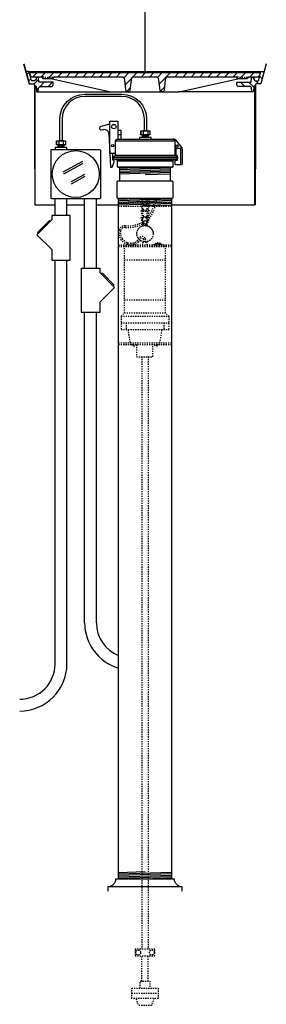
# Model space of a CAD drawing. Extents: x -169 to 7270, y -140 to 2984.
# Tile 19 of 256: x -21 to 0, y 798 to 881. Entities that reach past the tile are written whole.
import ezdxf

# ---------------------------------------------------------------- set-up
doc = ezdxf.new("R2010")
doc.units = 0
doc.header["$MEASUREMENT"] = 0
doc.linetypes.add('HIDDEN5', pattern=[0.05, 0.025, -0.025])
doc.layers.get('0').update_dxf_attribs({"color": 255, "linetype": 'CONTINUOUS'})
doc.layers.get('DEFPOINTS').update_dxf_attribs({"linetype": 'CONTINUOUS'})
for name, color, linetype in [('CONDUIT', 2, 'CONTINUOUS'), ('FACE-SEAL-ADAPTOR', 3, 'CONTINUOUS'), ('GALV-4-PIPE', 4, 'CONTINUOUS'), ('J-BOX', 2, 'CONTINUOUS'), ('PROBE', 2, 'CONTINUOUS'), ('TANK-BUNG-OPENING-4', 3, 'CONTINUOUS'), ('TANK-MANHOLE-18', 2, 'CONTINUOUS'), ('TANK-MANHOLE-COVER-18', 2, 'CONTINUOUS'), ('TANK-MANHOLE-COVER-HATCH-18', 7, 'CONTINUOUS'), ('TANK-MANHOLE-HATCH-18', 7, 'CONTINUOUS'), ('TLM-CAP', 3, 'CONTINUOUS')]:
    doc.layers.add(name, color=color, linetype=linetype)
pattern_1 = [(45, (-1576.58697, -108.37444), (-0.35355339, 0.35355339), [])]

msp = doc.modelspace()

# ---------------------------------------------------------------- hatches: boundary and pattern name
at = {"layer": 'TANK-MANHOLE-COVER-HATCH-18', "linetype": 'Continuous'}
h = msp.add_hatch(dxfattribs=at)
h.set_pattern_fill('LINE', color=256, scale=4, angle=45, style=0)
h.set_pattern_definition(pattern_1)
h.paths.add_polyline_path([(-20.23079, 876.54735), (-20.22524, 876.48354), (-20.13332, 876.23169, 0.31505809), (-20.04525, 876.17008), (-19.29316, 876.17008, -0.20068244), (-19.22642, 876.14217), (-19.12687, 876.04126, 0.20068244), (-19.06013, 876.01334), (-18.72033, 876.01334), (-18.38053, 876.01334, 0.20067998), (-18.31379, 876.04126), (-18.21424, 876.14217, -0.20067998), (-18.1475, 876.17008), (-12.42882, 876.17008, -0.38336671), (-12.18024, 875.94664), (-12.08475, 875.05309, 0.38336671), (-11.92939, 874.91344), (-11.90256, 874.91344, 0.38336671), (-11.7472, 875.05309), (-11.65175, 875.94629, -0.38376912), (-11.40278, 876.17008), (-9.54002, 876.17008, -0.38581775), (-9.28946, 875.94451), (-9.19565, 875.05334, 0.38381878), (-9.04026, 874.91344), (-9.012, 874.91344, 0.38381878), (-8.8566, 875.05334), (-8.76261, 875.94625, -0.38381878), (-8.51399, 876.17008), (-2.79391, 876.17008, -0.20067998), (-2.72717, 876.14217), (-2.62762, 876.04126, 0.20067998), (-2.56088, 876.01334), (-2.22108, 876.01334), (-1.88128, 876.01334, 0.20068244), (-1.81454, 876.04126), (-1.71499, 876.14217, -0.20068244), (-1.64825, 876.17008), (-0.89754, 876.17008, 0.31505687), (-0.80948, 876.23169), (-0.71756, 876.48354), (-0.71201, 876.54735), (-10.47071, 876.54735)])
at = {"layer": 'TANK-MANHOLE-HATCH-18', "linetype": 'Continuous'}
h = msp.add_hatch(dxfattribs=at)
h.set_pattern_fill('LINE', color=256, scale=4, angle=45, style=0)
h.set_pattern_definition(pattern_1)
h.paths.add_polyline_path([(-19.69956, 875.3586), (-19.66489, 874.97039, 0.45806569), (-19.588, 874.91518, 0.46914088), (-19.51095, 874.97266), (-19.49701, 875.23747, -0.39889443), (-19.37219, 875.3559), (-18.4443, 875.3559, 0.39805028), (-18.25709, 875.533), (-18.24597, 875.73317), (-19.47209, 875.73317), (-19.49153, 876.11079, 0.39923087), (-19.55395, 876.17008), (-19.63297, 876.17008, 0.39953151), (-19.69539, 876.11073), (-19.70154, 875.98877, -0.39953151), (-19.84198, 875.85523), (-20.02025, 875.85523, -0.34858266), (-20.11155, 875.92768), (-20.26113, 876.56897, 0.34699278), (-20.35151, 876.64028), (-20.53459, 876.64028), (-20.31676, 875.70094, 0.34818324), (-20.19499, 875.60417), (-19.91455, 875.60417, -0.40020821), (-19.82021, 875.51493), (-19.81469, 875.41554), (-19.76181, 875.41554, -0.38836603)])
h = msp.add_hatch(dxfattribs=at)
h.set_pattern_fill('LINE', color=256, scale=4, angle=135, style=0)
h.set_pattern_definition([(135, (-1576.58697, -108.37444), (-0.35355339, -0.35355339), [])])
h.paths.add_polyline_path([(-1.24126, 875.98877), (-1.24741, 876.11073, 0.39953151), (-1.30983, 876.17008), (-1.38885, 876.17008, 0.39923087), (-1.45127, 876.11079), (-1.47071, 875.73317), (-2.69683, 875.73317), (-2.68571, 875.533, 0.39805028), (-2.4985, 875.3559), (-1.57061, 875.3559, -0.39889443), (-1.44579, 875.23747), (-1.43185, 874.97266, 0.46914088), (-1.3548, 874.91518, 0.45806569), (-1.2779, 874.97039), (-1.24324, 875.3586, -0.38836603), (-1.18099, 875.41554), (-1.12811, 875.41554), (-1.12259, 875.51493, -0.40020821), (-1.02825, 875.60417), (-0.74781, 875.60417, 0.34818324), (-0.62604, 875.70094), (-0.40821, 876.64028), (-0.59129, 876.64028, 0.34699278), (-0.68167, 876.56897), (-0.83125, 875.92768, -0.34858266), (-0.92255, 875.85523), (-1.10081, 875.85523, -0.39953151)])

# ---------------------------------------------------------------- linework, layer by layer
msp.add_line((-10.4714, 876.64028), (-10.4714, 964.04846))
at = {"layer": 'CONDUIT'}
for p, q in [((-18.08774, 864.42368), (-18.08774, 865.85059)), ((-17.08774, 864.42368), (-17.08774, 865.85059)), ((-15.58737, 859.96923), (-15.58737, 865.85059)), ((-14.58737, 859.96923), (-14.58737, 865.85059)), ((-18.08774, 826.41176), (-18.08774, 860.65512)), ((-17.08774, 826.41176), (-17.08774, 860.65512)), ((-15.58737, 829.89212), (-15.58737, 856.20067)), ((-14.58737, 829.89212), (-14.58737, 856.20067))]:
    msp.add_line(p, q, dxfattribs=at)
for points in [[(-18.36554, 864.04894), (-19.62266, 862.79182), (-18.36554, 861.53471), (-18.36554, 860.64579), (-16.80994, 860.64579), (-16.80994, 864.42368), (-18.36554, 864.42368)], [(-14.30956, 859.59449), (-13.05245, 858.33737), (-14.30956, 857.08025), (-14.30956, 856.19134), (-15.86517, 856.19134), (-15.86517, 859.96923), (-14.30956, 859.96923)]]:
    msp.add_lwpolyline(points, close=True, dxfattribs=at)
for points in [[(-18.48339, 863.93109), (-18.56196, 864.00966), (-19.58337, 862.98825), (-19.5048, 862.90968)], [(-14.19171, 859.47663), (-14.11314, 859.5552), (-13.09173, 858.53379), (-13.1703, 858.45522)]]:
    msp.add_lwpolyline(points, dxfattribs=at)
for centre, radius, start, end in [((-11.58737, 829.89212), 4, 180, 253.5303099), ((-11.58737, 829.89212), 3, 180, 247.7894801), ((-21.08774, 826.41176), 4, 270, 0), ((-21.08774, 826.41176), 3, 270, 0)]:
    msp.add_arc(centre, radius, start, end, dxfattribs=at)
at = {"layer": 'DEFPOINTS'}
for points in [[(-20.7533, 877.29736), (-20.29421, 875.58224), (-19.90832, 875.58224), (-19.86348, 875.55546), (-19.83698, 875.50555), (-19.83698, 868.3765)], [(-20.74706, 877.29736), (-20.28796, 875.58224), (-19.90207, 875.58224), (-19.85724, 875.55546), (-19.83074, 875.50555), (-19.83074, 868.3765)], [(-20.74706, 877.29736), (-20.28796, 875.58224), (-19.90207, 875.58224), (-19.85724, 875.55546), (-19.83074, 875.50555), (-19.83074, 868.3765)], [(-20.74706, 877.29736), (-20.28796, 875.58224), (-19.90207, 875.58224), (-19.85724, 875.55546), (-19.83074, 875.50555), (-19.83074, 868.3765)], [(-20.74706, 877.29736), (-20.28796, 875.58224), (-19.90207, 875.58224), (-19.85724, 875.55546), (-19.83074, 875.50555), (-19.83074, 868.3765)], [(-0.20074, 877.29736), (-0.65983, 875.58224), (-1.04572, 875.58224), (-1.09056, 875.55546), (-1.11706, 875.50555), (-1.11706, 868.3765)], [(-0.19449, 877.29736), (-0.65359, 875.58224), (-1.03948, 875.58224), (-1.08431, 875.55546), (-1.11082, 875.50555), (-1.11082, 868.3765)], [(-0.19449, 877.29736), (-0.65359, 875.58224), (-1.03948, 875.58224), (-1.08431, 875.55546), (-1.11082, 875.50555), (-1.11082, 868.3765)], [(-0.19449, 877.29736), (-0.65359, 875.58224), (-1.03948, 875.58224), (-1.08431, 875.55546), (-1.11082, 875.50555), (-1.11082, 868.3765)], [(-0.19449, 877.29736), (-0.65359, 875.58224), (-1.03948, 875.58224), (-1.08431, 875.55546), (-1.11082, 875.50555), (-1.11082, 868.3765)]]:
    msp.add_lwpolyline(points, dxfattribs=at)
at = {"layer": 'FACE-SEAL-ADAPTOR', "color": 7}
for p, q in [((-10.4714, 868.49448), (-12.5964, 868.42291)), ((-8.3464, 868.44099), (-12.5964, 868.29784)), ((-8.3464, 868.31592), (-12.5964, 868.17276)), ((-8.3464, 868.19085), (-12.5964, 868.04769)), ((-8.3464, 868.06578), (-12.5964, 867.92262)), ((-8.3464, 867.94071), (-10.4714, 867.86913))]:
    msp.add_line(p, q, dxfattribs=at)
at = {"layer": 'FACE-SEAL-ADAPTOR'}
msp.add_lwpolyline([(-12.5964, 867.36885), (-12.5964, 868.49448), (-8.3464, 868.49448), (-8.3464, 867.36885)], dxfattribs=at)
msp.add_lwpolyline([(-12.77001, 865.86885, -0.41421356), (-12.83251, 865.93135), (-12.83251, 867.30635, -0.41421356), (-12.77001, 867.36885), (-8.17279, 867.36885, -0.41421356), (-8.11029, 867.30635), (-8.11029, 865.93135, -0.41421356), (-8.17279, 865.86885)], format="xyb", close=True, dxfattribs=at)
at = {"layer": 'GALV-4-PIPE', "color": 7}
for p, q in [((-10.4714, 865.86885), (-12.7214, 865.79306)), ((-8.2214, 865.81956), (-12.7214, 865.66799)), ((-8.2214, 865.69449), (-12.7214, 865.54292)), ((-8.2214, 865.56942), (-12.7214, 865.41785)), ((-8.2214, 865.44435), (-12.7214, 865.29277)), ((-8.2214, 865.31928), (-10.5964, 865.23928)), ((-10.4714, 808.77914), (-12.7214, 808.70335)), ((-8.2214, 808.72986), (-12.7214, 808.57828)), ((-8.2214, 808.60479), (-12.7214, 808.45321)), ((-8.2214, 808.47972), (-12.7214, 808.32814)), ((-8.2214, 808.35464), (-12.7214, 808.20307)), ((-8.2214, 808.22957), (-10.5964, 808.14958))]:
    msp.add_line(p, q, dxfattribs=at)
at = {"layer": 'GALV-4-PIPE'}
msp.add_lwpolyline([(-8.2214, 808.14961), (-8.2214, 808.14961), (-12.7214, 808.14961), (-12.7214, 808.14961), (-12.7214, 865.86885), (-8.2214, 865.86885)], close=True, dxfattribs=at)
at = {"layer": 'J-BOX', "color": 7}
for p, q in [((-17.40172, 868.13786), (-15.74933, 869.04321)), ((-17.35615, 867.95649), (-15.70376, 868.86185)), ((-16.7008, 867.3092), (-15.56144, 867.93346)), ((-16.68951, 867.12784), (-15.53161, 867.76225))]:
    msp.add_line(p, q, dxfattribs=at)
at = {"layer": 'J-BOX'}
msp.add_lwpolyline([(-18.43193, 865.90614), (-18.43193, 869.98378, -0.41421356), (-18.37637, 870.03933), (-14.29874, 870.03933, -0.41421356), (-14.24318, 869.98378), (-14.24318, 865.90614, -0.41421356), (-14.29874, 865.85059), (-18.37637, 865.85059, -0.41421356)], format="xyb", close=True, dxfattribs=at)
msp.add_circle((-16.33755, 867.94496), 1.98948, dxfattribs=at)
at = {"layer": 'PROBE'}
for p, q in [((-10.67406, 871.05323), (-10.67406, 871.26445)), ((-10.34093, 871.61464), (-10.34093, 871.61464)), ((-10.34093, 871.61464), (-10.34093, 871.61464)), ((-10.18522, 871.05323), (-10.18522, 871.26445)), ((-17.82207, 870.19684), (-17.82207, 870.40805)), ((-17.48894, 870.75824), (-17.48894, 870.75824)), ((-17.48894, 870.75824), (-17.48894, 870.75824)), ((-17.33322, 870.19684), (-17.33322, 870.40805))]:
    msp.add_line(p, q, dxfattribs=at)
at = {"layer": 'PROBE', "color": 7}
for p, q in [((-10.18522, 871.15884), (-10.67406, 871.15884)), ((-17.33322, 870.30244), (-17.82207, 870.30244))]:
    msp.add_line(p, q, dxfattribs=at)
at = {"layer": 'PROBE', "color": 1, "linetype": 'HIDDEN5'}
for p, q in [((-10.82799, 865.86865), (-10.68139, 865.27625)), ((-10.75561, 865.86885), (-10.62636, 865.34657)), ((-10.18719, 865.86885), (-10.31644, 865.34657)), ((-10.11481, 865.86865), (-10.26141, 865.27625)), ((-12.7214, 865.57356), (-8.2214, 865.57356)), ((-12.7214, 865.2245), (-8.2214, 865.2245)), ((-10.82799, 865.40365), (-10.68139, 864.81126)), ((-10.75974, 865.42054), (-10.62636, 864.88157)), ((-10.68139, 865.27625), (-10.26141, 865.27625)), ((-10.66795, 863.56055), (-10.66795, 865.7288)), ((-10.62636, 865.34657), (-10.31644, 865.34657)), ((-10.18306, 865.42054), (-10.31644, 864.88157)), ((-10.27485, 863.56055), (-10.27485, 865.7288)), ((-10.11481, 865.40365), (-10.26141, 864.81126)), ((-10.82799, 864.86222), (-10.68139, 864.26982)), ((-10.82799, 864.28256), (-10.68139, 863.69017)), ((-10.75974, 864.87911), (-10.62636, 864.34013)), ((-10.75974, 864.29945), (-10.62636, 863.76048)), ((-10.68139, 864.81126), (-10.26141, 864.81126)), ((-10.68139, 864.26982), (-10.26141, 864.26982)), ((-10.62636, 864.88157), (-10.31644, 864.88157)), ((-10.62636, 864.34013), (-10.31644, 864.34013)), ((-10.18306, 864.87911), (-10.31644, 864.34013)), ((-10.18306, 864.29945), (-10.31644, 863.76048)), ((-10.11481, 864.86222), (-10.26141, 864.26982)), ((-10.11481, 864.28256), (-10.26141, 863.69017)), ((-10.68139, 863.69017), (-10.26141, 863.69017)), ((-10.62636, 863.76048), (-10.31644, 863.76048)), ((-12.7214, 861.93135), (-8.2214, 861.93135)), ((-12.7214, 861.86103), (-8.2214, 861.86103)), ((-12.7214, 861.79072), (-8.2214, 861.79072)), ((-12.21891, 856.16572), (-12.21891, 861.79072)), ((-11.96976, 862.13175), (-11.96976, 861.93135)), ((-11.42768, 862.1161), (-11.42768, 861.93135)), ((-10.66795, 862.18233), (-10.27485, 862.18233)), ((-10.66795, 861.93135), (-10.66795, 862.18233)), ((-10.27485, 861.93135), (-10.27485, 862.18233)), ((-8.72388, 856.16572), (-8.72388, 861.79072)), ((-12.21891, 860.66572), (-8.72388, 860.66572)), ((-12.21891, 857.29072), (-8.72388, 857.29072)), ((-12.50016, 855.88447), (-12.21891, 856.16572)), ((-12.50016, 855.88447), (-12.50016, 854.75947)), ((-12.50016, 855.88447), (-8.44263, 855.88447)), ((-12.21891, 856.16572), (-8.72388, 856.16572)), ((-8.44263, 855.88447), (-8.72388, 856.16572)), ((-8.44263, 855.88447), (-8.44263, 854.75947)), ((-12.50016, 855.32197), (-8.44263, 855.32197)), ((-12.06944, 855.32197), (-12.06944, 854.75947)), ((-8.87336, 855.32197), (-8.87336, 854.75947)), ((-12.50016, 854.75947), (-8.44263, 854.75947)), ((-12.7214, 853.63447), (-8.2214, 853.63447)), ((-12.7214, 853.48141), (-8.2214, 853.48141)), ((-11.19511, 853.48141), (-11.19511, 852.45865)), ((-9.81663, 852.45865), (-9.81663, 853.48141)), ((-11.19511, 852.45865), (-9.81663, 852.45865)), ((-10.75265, 799.51242), (-10.75265, 801.65271)), ((-10.19015, 799.51242), (-10.19015, 801.65271)), ((-11.5964, 798.47621), (-9.3464, 798.47621))]:
    msp.add_line(p, q, dxfattribs=at)
at = {"layer": 'PROBE'}
msp.add_lwpolyline([(-10.52339, 871.61464), (-10.52339, 872.62295, 0.41421356), (-12.42964, 874.5292), (-15.58269, 874.5292, 0.41421356), (-17.48894, 872.62295), (-17.48894, 870.75824), (-17.67644, 870.75824), (-17.67644, 872.62295, -0.41421356), (-15.58269, 874.7167), (-12.42964, 874.7167, -0.41421356), (-10.33589, 872.62295), (-10.33589, 871.61464)], format="xyb", close=True, dxfattribs=at)
for points in [[(-9.94289, 870.89573), (-9.94289, 871.05323), (-10.92648, 871.05323), (-10.92648, 870.89573)], [(-17.0909, 870.03933), (-17.0909, 870.19684), (-18.07448, 870.19684), (-18.07448, 870.03933)]]:
    msp.add_lwpolyline(points, dxfattribs=at)
at = {"layer": 'PROBE', "color": 7}
for points in [[(-10.78365, 871.61464, 0.41421356), (-10.8149, 871.58339), (-10.8149, 871.2957, 0.41421356), (-10.78365, 871.26445)], [(-10.65604, 871.61464, -0.41421356), (-10.62479, 871.58339), (-10.62479, 871.2957, -0.41421356), (-10.65604, 871.26445)], [(-10.59354, 871.61464, 0.41421356), (-10.62479, 871.58339), (-10.62479, 871.2957, 0.41421356), (-10.59354, 871.26445)], [(-10.27583, 871.61464, -0.41421356), (-10.24458, 871.58339), (-10.24458, 871.2957, -0.41421356), (-10.27583, 871.26445)], [(-10.21333, 871.61464, 0.41421356), (-10.24458, 871.58339), (-10.24458, 871.2957, 0.41421356), (-10.21333, 871.26445)], [(-10.08572, 871.61464, -0.41421356), (-10.05447, 871.58339), (-10.05447, 871.2957, -0.41421356), (-10.08572, 871.26445)], [(-17.93166, 870.75824, 0.41421356), (-17.96291, 870.72699), (-17.96291, 870.4393, 0.41421356), (-17.93166, 870.40805)], [(-17.80405, 870.75824, -0.41421356), (-17.7728, 870.72699), (-17.7728, 870.4393, -0.41421356), (-17.80405, 870.40805)], [(-17.74155, 870.75824, 0.41421356), (-17.7728, 870.72699), (-17.7728, 870.4393, 0.41421356), (-17.74155, 870.40805)], [(-17.42383, 870.75824, -0.41421356), (-17.39258, 870.72699), (-17.39258, 870.4393, -0.41421356), (-17.42383, 870.40805)], [(-17.36133, 870.75824, 0.41421356), (-17.39258, 870.72699), (-17.39258, 870.4393, 0.41421356), (-17.36133, 870.40805)], [(-17.23373, 870.75824, -0.41421356), (-17.20248, 870.72699), (-17.20248, 870.4393, -0.41421356), (-17.23373, 870.40805)]]:
    msp.add_lwpolyline(points, format="xyb", dxfattribs=at)
at = {"layer": 'PROBE'}
for points in [[(-10.8149, 871.61464), (-10.05447, 871.61464), (-10.05447, 871.26445), (-10.8149, 871.26445)], [(-17.96291, 870.75824), (-17.20248, 870.75824), (-17.20248, 870.40805), (-17.96291, 870.40805)]]:
    msp.add_lwpolyline(points, close=True, dxfattribs=at)
at = {"layer": 'PROBE', "color": 1, "linetype": 'HIDDEN5', "flags": 128}
for points in [[(-10.75265, 852.46798), (-10.75265, 846.79218), (-10.75265, 817.13145), (-10.75265, 802.21521)], [(-10.19015, 852.46798), (-10.19015, 847.505), (-10.19015, 817.84427), (-10.19015, 802.21521)], [(-10.87465, 798.91393), (-10.87465, 799.51242), (-10.06814, 799.51242), (-10.06814, 798.91393)], [(-9.72591, 798.03848), (-9.92712, 797.43999), (-11.01568, 797.43999), (-11.21689, 798.03848)]]:
    msp.add_lwpolyline(points, dxfattribs=at)
at = {"layer": 'PROBE', "color": 1, "linetype": 'HIDDEN5'}
for points in [[(-11.31515, 802.21521), (-11.31515, 801.65271), (-9.62765, 801.65271), (-9.62765, 802.21521)], [(-11.5964, 798.91393), (-9.3464, 798.91393), (-9.3464, 798.03848), (-11.5964, 798.03848)]]:
    msp.add_lwpolyline(points, close=True, dxfattribs=at)
for centre, radius in [((-10.4714, 862.88545), 0.70313), ((-10.4714, 862.88545), 0.68766), ((-11.0501, 801.93396), 0.2105), ((-9.89269, 801.93396), 0.2105)]:
    msp.add_circle(centre, radius, dxfattribs=at)
at = {"layer": 'PROBE', "linetype": 'Continuous'}
for centre in [(-10.78365, 871.2957), (-17.93166, 870.4393)]:
    msp.add_arc(centre, 0.03125, 180, 270, dxfattribs=at)
at = {"layer": 'PROBE', "color": 1, "linetype": 'HIDDEN5'}
for centre, radius, start, end in [((-12.2599, 865.8608), 2.5845, 313.0537162, 357.0595303), ((-12.2599, 865.8608), 2.72513, 313.0537162, 357.2113908), ((-12.20594, 863.07692), 0.47534, 81.2224854, 166.6608814), ((-12.20594, 863.07692), 0.33471, 81.2224854, 166.6608814), ((-12.01616, 866.46012), 3.05642, 267.6955066, 301.4346952), ((-12.01616, 866.46012), 2.91579, 267.6955066, 301.4346952), ((-11.70529, 862.96949), 0.98732, 167.2978266, 215.5352968), ((-11.70529, 862.96949), 0.8467, 167.2978266, 215.7718683), ((-11.67449, 862.93096), 0.85059, 212.451225, 310.7212463), ((-11.54011, 862.59339), 0.51782, 322.459505, 343.0025876), ((-10.73998, 862.32522), 0.32712, 32.9116577, 156.0575829), ((-10.73998, 862.32522), 0.1865, 32.9116577, 156.0575829), ((-11.02704, 862.19313), 0.64191, 359.1085406, 27.7518861), ((-11.67449, 862.93096), 0.99122, 212.6867901, 310.7212463), ((-11.54011, 862.59339), 0.65844, 321.0786875, 343.0025876), ((-11.02704, 862.19313), 0.50128, 359.1085406, 27.7518861), ((-9.38116, 861.61216), 0.49953, 39.7149598, 140.1481088), ((-9.38116, 861.61216), 0.42965, 47.9795125, 132.0204875), ((-9.38116, 861.61216), 0.38014, 57.1049702, 122.8950298), ((-7.37675, 854.95529), 4.52778, 182.5139258, 196.977501), ((-13.56605, 854.95529), 4.52778, 343.022499, 357.4860742), ((-11.42482, 853.52714), 0.16284, 195.9919833, 340.913534), ((-9.51797, 853.52714), 0.16284, 199.086466, 344.0080167)]:
    msp.add_arc(centre, radius, start, end, dxfattribs=at)
at = {"layer": 'TANK-BUNG-OPENING-4', "linetype": 'Continuous'}
msp.add_line((-7.3222, 807.50041), (-13.6206, 807.50041), dxfattribs=at)
msp.add_lwpolyline([(-7.3222, 807.14961), (-7.3222, 807.50041, -0.41421356), (-7.9714, 808.14961), (-12.9714, 808.14961, -0.41421356), (-13.6206, 807.50041), (-13.6206, 807.14961)], format="xyb", dxfattribs=at)
at = {"layer": 'TANK-MANHOLE-18', "color": 7, "linetype": 'Continuous'}
for p, q in [((-20.33902, 876.64028), (-0.59129, 876.64028)), ((-19.58721, 874.91344), (-13.31974, 874.91344)), ((-1.3542, 874.91344), (-7.62244, 874.91344)), ((-19.77516, 865.32916), (-18.08774, 865.32916)), ((-17.08774, 865.32916), (-15.58737, 865.32916)), ((-14.58737, 865.32916), (-12.7214, 865.32916)), ((-8.2214, 865.32916), (-1.18013, 865.32916))]:
    msp.add_line(p, q, dxfattribs=at)
at = {"layer": 'TANK-MANHOLE-18', "color": 5, "linetype": 'Continuous'}
msp.add_line((-1.38887, 876.17008), (-1.3112, 876.17008), dxfattribs=at)
at = {"layer": 'TANK-MANHOLE-18', "linetype": 'Continuous'}
for points in [[(-19.63297, 876.17008, 0.39953151), (-19.69539, 876.11073), (-19.70154, 875.98877, -0.39953151), (-19.84198, 875.85523), (-20.02025, 875.85523, -0.34858266), (-20.11155, 875.92768), (-20.26089, 876.56794, 0.35017412), (-20.35151, 876.64028), (-20.53459, 876.64028), (-20.31683, 875.70127, 0.3489397), (-20.19499, 875.60417), (-19.91455, 875.60417, -0.39805274), (-19.82025, 875.51562), (-19.81469, 875.41554), (-19.76181, 875.41554, -0.38836603), (-19.69956, 875.3586), (-19.66489, 874.97039, 0.38836603), (-19.60264, 874.91344), (-19.57336, 874.91344, 0.39889443), (-19.51095, 874.97266), (-19.49701, 875.23747, -0.39889443), (-19.37219, 875.3559), (-18.4443, 875.3559, 0.39805028), (-18.25709, 875.533), (-18.24597, 875.73317), (-19.47209, 875.73317), (-19.49153, 876.11079, 0.39923087), (-19.55395, 876.17008)], [(-1.30983, 876.17008, -0.39953151), (-1.24741, 876.11073), (-1.24126, 875.98877, 0.39953151), (-1.10081, 875.85523), (-0.92255, 875.85523, 0.34858266), (-0.83125, 875.92768), (-0.68191, 876.56794, -0.35017412), (-0.59129, 876.64028), (-0.40821, 876.64028), (-0.62597, 875.70127, -0.3489397), (-0.74781, 875.60417), (-1.02825, 875.60417, 0.39805274), (-1.12255, 875.51562), (-1.12811, 875.41554), (-1.18099, 875.41554, 0.38836603), (-1.24324, 875.3586), (-1.2779, 874.97039, -0.38836603), (-1.34016, 874.91344), (-1.36943, 874.91344, -0.39889443), (-1.43185, 874.97266), (-1.44579, 875.23747, 0.39889443), (-1.57061, 875.3559), (-2.4985, 875.3559, -0.39805028), (-2.68571, 875.533), (-2.69683, 875.73317), (-1.47071, 875.73317), (-1.45127, 876.11079, -0.39923087), (-1.38885, 876.17008)]]:
    msp.add_lwpolyline(points, format="xyb", close=True, dxfattribs=at)
for points in [[(-19.76891, 875.38225), (-19.81607, 875.38225), (-19.81607, 865.32916), (-19.76891, 865.32916), (-19.76891, 875.41554)], [(-1.17389, 875.38225), (-1.12534, 875.38225), (-1.12534, 865.32916), (-1.17389, 865.32916), (-1.17389, 875.41554)]]:
    msp.add_lwpolyline(points, dxfattribs=at)
at = {"layer": 'TANK-MANHOLE-COVER-18', "linetype": 'Continuous'}
for p, q in [((-19.0546, 876.17008), (-19.29316, 876.17008)), ((-18.9589, 876.17008), (-18.86319, 876.17008)), ((-18.76749, 876.17008), (-18.67178, 876.17008)), ((-18.57747, 876.17008), (-18.48176, 876.17008)), ((-18.38606, 876.17008), (-18.1475, 876.17008)), ((-2.55535, 876.17008), (-2.79391, 876.17008)), ((-2.45965, 876.17008), (-2.36394, 876.17008)), ((-2.26824, 876.17008), (-2.17254, 876.17008)), ((-2.07822, 876.17008), (-1.98251, 876.17008)), ((-1.88681, 876.17008), (-1.64825, 876.17008))]:
    msp.add_line(p, q, dxfattribs=at)
msp.add_lwpolyline([(-10.47071, 876.54735), (-0.71201, 876.54735), (-0.71756, 876.48354), (-0.80948, 876.23169, -0.31505687), (-0.89754, 876.17008), (-1.64825, 876.17008, 0.20068244), (-1.71499, 876.14217), (-1.81454, 876.04126, -0.20068244), (-1.88128, 876.01334), (-2.22108, 876.01334), (-2.56088, 876.01334, -0.20067998), (-2.62762, 876.04126), (-2.72717, 876.14217, 0.20067998), (-2.79391, 876.17008), (-8.51399, 876.17008, 0.38381878), (-8.76261, 875.94625), (-8.8566, 875.05334, -0.38381878), (-9.012, 874.91344), (-9.04026, 874.91344, -0.38381878), (-9.19565, 875.05334), (-9.28964, 875.94625, 0.38381878), (-9.54002, 876.17008), (-11.40278, 876.17008, 0.38336671), (-11.65172, 875.94664), (-11.7472, 875.05309, -0.38336671), (-11.90256, 874.91344), (-11.92939, 874.91344, -0.38336671), (-12.08475, 875.05309), (-12.18024, 875.94664, 0.38336671), (-12.42882, 876.17008), (-18.1475, 876.17008, 0.20067998), (-18.21424, 876.14217), (-18.31379, 876.04126, -0.20067998), (-18.38053, 876.01334), (-18.72033, 876.01334), (-19.06013, 876.01334, -0.20068244), (-19.12687, 876.04126), (-19.22642, 876.14217, 0.20068244), (-19.29316, 876.17008), (-20.04525, 876.17008, -0.31505809), (-20.13332, 876.23169), (-20.22524, 876.48354), (-20.23079, 876.54735), (-10.47071, 876.54735)], format="xyb", dxfattribs=at)
at = {"layer": 'TANK-MANHOLE-COVER-18', "color": 1, "linetype": 'Continuous'}
msp.add_lwpolyline([(-18.34772, 876.02042), (-13.37377, 874.91935, 0.0545173), (-13.31974, 874.91344), (-7.62244, 874.91344, 0.05450917), (-7.56841, 874.91935), (-2.59369, 876.02042)], format="xyb", dxfattribs=at)
at = {"layer": 'TLM-CAP', "color": 1}
for p, q in [((-12.51656, 871.27823), (-12.76656, 871.27823)), ((-12.95781, 870.77073), (-7.95031, 870.77073)), ((-12.95781, 869.55698), (-7.95031, 869.55698)), ((-12.79784, 869.05698), (-8.11029, 869.05698)), ((-12.79784, 868.55698), (-8.11029, 868.55698))]:
    msp.add_line(p, q, dxfattribs=at)
at = {"layer": 'TLM-CAP', "color": 3}
msp.add_line((-7.85656, 870.13073), (-7.85656, 869.49448), dxfattribs=at)
at = {"layer": 'TLM-CAP', "color": 7}
for p, q in [((-7.42281, 868.72573), (-7.42281, 870.13073)), ((-12.93845, 869.18198), (-7.96967, 869.18198))]:
    msp.add_line(p, q, dxfattribs=at)
at = {"layer": 'TLM-CAP'}
for p, q in [((-13.20406, 869.36948), (-13.20406, 869.24448)), ((-13.20406, 869.24448), (-7.70406, 869.24448)), ((-7.70406, 869.36948), (-7.70406, 869.24448)), ((-12.5964, 868.49448), (-8.3464, 868.49448))]:
    msp.add_line(p, q, dxfattribs=at)
for points in [[(-13.45406, 872.16592), (-14.21626, 871.98248, 1), (-14.14723, 871.69562), (-14.00899, 871.72889, -0.46850815), (-13.5468, 871.38469), (-13.39156, 868.53448), (-13.26656, 868.53448), (-13.07906, 868.98323), (-13.07906, 869.10823), (-13.20406, 869.10823), (-13.20406, 869.68198)], [(-12.95781, 869.49448), (-12.95781, 870.77073, -0.41421356), (-12.83281, 870.89573), (-8.07531, 870.89573, -0.41421356), (-7.95031, 870.77073), (-7.95031, 869.49448)], [(-7.95031, 870.13073), (-7.39156, 870.13073, -0.41421356), (-7.32906, 870.06823), (-7.32906, 868.78823, -0.41421356), (-7.39156, 868.72573), (-7.86031, 868.72573, -0.41421356), (-7.92281, 868.78823), (-7.92281, 869.10823), (-7.70406, 869.10823), (-7.70406, 869.43198, 0.41421356), (-7.76656, 869.49448), (-7.90717, 869.49448)], [(-7.90717, 869.24448, -0.41421356), (-7.96967, 869.18198), (-7.98529, 869.18198, 0.41421356), (-8.11029, 869.05698), (-8.11029, 868.55698, -0.41421356), (-8.17279, 868.49448), (-12.73534, 868.49448, -0.41421356), (-12.79784, 868.55698), (-12.79784, 869.05698, 0.41421356), (-12.92284, 869.18198), (-12.93845, 869.18198, -0.41421356), (-13.00095, 869.24448)]]:
    msp.add_lwpolyline(points, format="xyb", dxfattribs=at)
for points in [[(-12.95781, 869.68198), (-13.45406, 869.68198), (-13.45406, 872.43198), (-12.76656, 872.43198), (-12.76656, 870.89573)], [(-12.76656, 871.66073), (-12.51656, 871.66073), (-12.51656, 870.89573)]]:
    msp.add_lwpolyline(points, dxfattribs=at)
at = {"layer": 'TLM-CAP', "color": 2}
msp.add_lwpolyline([(-7.32906, 870.06823), (-7.32906, 870.1201, 0.16806907), (-7.35578, 870.19734), (-7.86707, 870.84797, 0.23012406), (-7.96536, 870.89573), (-8.07531, 870.89573)], format="xyb", dxfattribs=at)
at = {"layer": 'TLM-CAP'}
msp.add_lwpolyline([(-13.20406, 869.36948), (-7.70406, 869.36948), (-7.90717, 869.49448), (-13.00095, 869.49448)], close=True, dxfattribs=at)
at = {"layer": 'TLM-CAP', "color": 7}
for centre, radius in [((-13.11031, 871.96953), 0.1875), ((-13.20594, 870.35136), 0.09375), ((-7.76281, 870.31823), 0.09375)]:
    msp.add_circle(centre, radius, dxfattribs=at)

doc.saveas('drawing.dxf')
